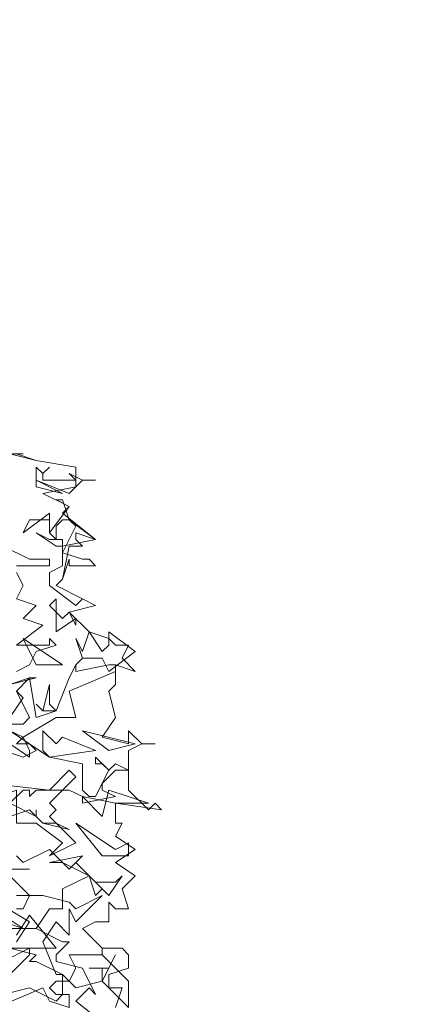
# Model space of a CAD drawing. Header units: millimetres. Extents: x 4234 to 4704, y 1542 to 2004.
# Tile 128 of 256: x 4406 to 4412, y 1788 to 1803. Entities that reach past the tile are written whole.
import ezdxf

# ---------------------------------------------------------------- set-up
doc = ezdxf.new("R2010")
doc.units = ezdxf.units.MM
doc.layers.add('BOD', color=40, linetype='Continuous')
doc.layers.add('DIMENSIONS', color=7, linetype='Continuous')
pattern_1 = [(90, (3399.144, -158.445), (-8.980256, 8.980256), [2.38125, -15.57926]), (45, (3399.144, -158.445), (-8.980256, 8.980256), [2.38125, -10.31875]), (135, (3399.144, -158.445), (-8.980256, -8.980256), [2.38125, -10.31875])]

# ---------------------------------------------------------------- blocks, each defined once
blk = doc.blocks.new('A$Cf9015526')
at = {"color": 116, "lineweight": 0, "true_color": 0x136734}
for points in [[(2.2873, 3.1978), (2.3762, 3.1756), (2.5094, 3.1534), (2.5094, 3.0868), (2.3984, 3.0646), (2.4872, 3.0202), (2.465, 2.998), (2.576, 2.9091), (2.465, 2.8869), (2.465, 2.8647), (2.5316, 2.8425), (2.5538, 2.8425), (2.576, 2.8203), (2.4872, 2.8203), (2.4872, 2.8425), (2.465, 2.7759), (2.4428, 2.7537), (2.5316, 2.7093), (2.576, 2.6871), (2.4872, 2.6649), (2.5538, 2.5982), (2.6204, 2.576), (2.6427, 2.5538), (2.6871, 2.5538), (2.6649, 2.5094), (2.7093, 2.465), (2.6427, 2.4872), (2.6427, 2.4206), (2.6204, 2.3984), (2.6427, 2.3095), (2.5982, 2.2429), (2.6871, 2.2207), (2.6871, 2.2651), (2.7315, 2.2207), (2.7759, 2.2207), (2.7315, 2.2207), (2.6871, 2.1985), (2.6871, 2.0653), (2.7537, 1.9986), (2.7759, 2.0209), (2.7981, 1.9986), (2.6427, 2.0209), (2.6427, 1.9542), (2.6649, 1.9542), (2.6427, 1.9098), (2.7093, 1.8654), (2.6427, 1.821), (2.7093, 1.7766), (2.6649, 1.7322), (2.6871, 1.6655), (2.6427, 1.6655), (2.6204, 1.6877), (2.6204, 1.6211), (2.5982, 1.6211), (2.576, 1.6211), (2.5316, 1.5989), (2.5982, 1.5323), (2.6649, 1.5323), (2.6871, 1.5101), (2.6871, 1.4657), (2.6204, 1.4435), (2.6204, 1.4213), (2.6204, 1.3991), (2.6649, 1.3991), (2.6427, 1.3324)], [(2.2651, 2.8869), (2.354, 2.8425), (2.3762, 2.8425), (2.4206, 2.8425), (2.4206, 2.8203), (2.3095, 2.8203)], [(2.3095, 2.7981), (2.3318, 2.7537), (2.3095, 2.7093), (2.3762, 2.6871), (2.3318, 2.6427), (2.3984, 2.6205), (2.3095, 2.5538), (2.3984, 2.5538), (2.4206, 2.5538), (2.4206, 2.576), (2.4428, 2.5538), (2.3762, 2.5316), (2.354, 2.4872), (2.3095, 2.465)], [(2.2651, 2.1985), (2.3318, 2.1763), (2.3762, 2.1985), (2.354, 2.2207), (2.3095, 2.2207), (2.3318, 2.2429), (2.2873, 2.2651)], [(2.2873, 2.4206), (2.3762, 2.4428), (2.354, 2.4428), (2.3095, 2.3984), (2.3318, 2.3762), (2.2873, 2.3095)], [(2.2873, 2.2651), (2.4206, 2.1763), (2.5316, 2.1541), (2.5316, 2.0653), (2.5538, 2.0431), (2.576, 2.0431), (2.6204, 2.1319), (2.5982, 2.1541), (2.576, 2.1541), (2.576, 2.1763), (2.6204, 2.1319), (2.6427, 2.1541), (2.6871, 2.1319), (2.6427, 2.1319), (2.5982, 2.0875), (2.5982, 2.0653), (2.6427, 2.0431), (2.5316, 2.0209), (2.5316, 2.0431), (2.4872, 2.0653), (2.3762, 2.0653), (2.354, 2.0431), (2.354, 2.0653), (2.3318, 2.0653), (2.2873, 2.0209), (2.3762, 1.9764), (2.3762, 1.9986), (2.3762, 1.9764), (2.3984, 1.9542), (2.4428, 1.9542), (2.4872, 1.932), (2.3984, 1.9542), (2.354, 1.9986), (2.2873, 1.9764)], [(2.2651, 1.3768), (2.354, 1.3991), (2.4428, 1.3546), (2.465, 1.3768), (2.465, 1.4435), (2.3762, 1.4879), (2.354, 1.4879), (2.3762, 1.5101), (2.2873, 1.5323), (2.4428, 1.5323), (2.354, 1.6433), (2.3095, 1.5767)], [(2.3095, 1.6655), (2.3318, 1.6655), (2.354, 1.71), (2.2651, 1.7988)], [(2.3095, 1.8432), (2.3318, 1.821), (2.4206, 1.8654), (2.4872, 1.7988), (2.5094, 1.821), (2.576, 1.7544), (2.6427, 1.7544), (2.6649, 1.7766), (2.6204, 1.71), (2.5538, 1.7766), (2.465, 1.7322), (2.465, 1.6655), (2.4206, 1.6655), (2.3762, 1.5989), (2.465, 1.5545), (2.4872, 1.5545), (2.4428, 1.5101), (2.4428, 1.4879), (2.5316, 1.4657), (2.576, 1.3768), (2.5538, 1.3991), (2.5094, 1.3546), (2.6204, 1.2658)], [(2.2873, 1.7988), (2.354, 1.7988), (2.2873, 1.7988)], [(2.2651, 1.6433), (2.3318, 1.5989), (2.354, 1.5989), (2.3762, 1.5989), (2.1985, 1.5989)], [(2.2873, 2.4206), (2.354, 2.4428), (2.3762, 2.3095), (2.4428, 2.3318), (2.4872, 2.4428), (2.5094, 2.4872), (2.5094, 2.465), (2.6204, 2.4872), (2.6427, 2.4872), (2.6427, 2.465), (2.4872, 2.3984), (2.5094, 2.3095), (2.4428, 2.3095), (2.3318, 2.2429), (2.354, 2.1985), (2.354, 2.1763), (2.2873, 2.2207)], [(2.2873, 2.2873), (2.3318, 2.2873), (2.354, 2.3095), (2.3095, 2.3984)], [(2.2651, 1.4213), (2.354, 1.5101), (2.354, 1.5323), (2.2651, 1.4879)], [(2.3095, 1.5545), (2.354, 1.6211), (2.2429, 1.6877)], [(2.3095, 1.71), (2.3984, 1.71), (2.4872, 1.6877), (2.5094, 1.6655), (2.5982, 1.71), (2.5094, 1.6211), (2.4872, 1.6655), (2.4872, 1.5767), (2.4428, 1.6211), (2.3984, 1.5545), (2.4428, 1.4435), (2.465, 1.4435), (2.4872, 1.4213), (2.5094, 1.4657), (2.4872, 1.5101), (2.5982, 1.5101), (2.5982, 1.5323), (2.5982, 1.5101), (2.6871, 1.4213), (2.6871, 1.3324), (2.5982, 1.4213), (2.5094, 1.3991), (2.4872, 1.4213), (2.4428, 1.4213), (2.4206, 1.3991), (2.4428, 1.3768), (2.4872, 1.3768), (2.4872, 1.3324), (2.4206, 1.3546), (2.3984, 1.3991), (2.2429, 1.3324)]]:
    blk.add_lwpolyline(points, dxfattribs=at)
for points in [[(2.3095, 3.1978), (2.3762, 3.1756), (2.3095, 3.1978), (2.2873, 3.1978), (2.3318, 3.1978)], [(2.4206, 3.1534), (2.3984, 3.1312), (2.3984, 3.109), (2.4872, 3.109), (2.5094, 3.109), (2.4872, 3.1312), (2.5316, 3.109), (2.576, 3.109), (2.5316, 3.109), (2.4872, 3.0646), (2.3762, 3.109), (2.3762, 3.1534), (2.3984, 3.1312)], [(2.3762, 3.0868), (2.3762, 3.109), (2.465, 3.0646)], [(2.4872, 2.9758), (2.576, 2.9091), (2.5094, 2.9314), (2.5094, 2.9091), (2.5316, 2.8869), (2.4872, 2.8869), (2.465, 2.7759), (2.4428, 2.7537), (2.5316, 2.7093), (2.576, 2.6871), (2.5316, 2.7093), (2.5094, 2.6871), (2.4206, 2.7537), (2.4206, 2.7981), (2.465, 2.8203), (2.465, 2.8647), (2.5094, 2.9536), (2.4872, 2.9758), (2.465, 2.9758), (2.4428, 2.9536), (2.4428, 2.9091), (2.4206, 2.9314), (2.4206, 2.9758), (2.354, 2.9758), (2.3318, 2.9314), (2.4206, 2.998), (2.4206, 2.9536), (2.4206, 2.9314), (2.4872, 3.0202), (2.4428, 3.0424), (2.465, 3.0424)], [(2.4428, 2.9091), (2.465, 2.9091), (2.465, 2.8869), (2.4428, 2.8869), (2.3762, 2.9314), (2.4206, 2.9091)], [(2.465, 2.6427), (2.4872, 2.6649), (2.5094, 2.6205), (2.5094, 2.6427), (2.4428, 2.5982), (2.4428, 2.7093), (2.4206, 2.6871)], [(2.5982, 2.5316), (2.6204, 2.5538), (2.6204, 2.5982), (2.7093, 2.5316), (2.6204, 2.465), (2.5982, 2.5094), (2.5316, 2.5094), (2.5094, 2.4872), (2.5316, 2.5094), (2.5094, 2.576), (2.5316, 2.5316), (2.5538, 2.5982)], [(2.465, 2.4872), (2.3318, 2.576), (2.3762, 2.4872)], [(2.4428, 2.3318), (2.3984, 2.3318), (2.3762, 2.354), (2.3984, 2.3318), (2.4206, 2.4206), (2.4206, 2.354)], [(2.465, 2.2429), (2.576, 2.1985), (2.4206, 2.1763), (2.3984, 2.1985), (2.3984, 2.2651), (2.4428, 2.2207)], [(2.7093, 2.2207), (2.5316, 2.2651), (2.6204, 2.1985)], [(2.4206, 2.0209), (2.4428, 1.9986), (2.4206, 1.9764), (2.5094, 1.8876), (2.4206, 1.8432), (2.465, 1.8876), (2.3762, 1.9542), (2.3095, 1.9542), (2.3095, 2.0653), (2.0653, 1.9764), (2.0875, 1.9986), (2.0875, 2.0209), (2.0653, 2.0431), (2.1097, 2.0209), (2.1985, 2.0209), (2.2207, 2.0431), (2.2207, 2.0875), (2.4206, 2.0653), (2.4872, 2.1319), (2.5094, 2.1097)], [(2.6427, 2.0209), (2.5316, 2.0431), (2.5982, 1.9764), (2.6204, 2.0653), (2.7537, 2.0209)], [(2.6871, 1.8876), (2.6871, 1.8432), (2.6427, 1.8432), (2.5982, 1.8432), (2.5094, 1.9542), (2.6427, 1.8654)], [(2.5982, 1.7322), (2.576, 1.71), (2.5538, 1.7766), (2.5094, 1.7988), (2.465, 1.821), (2.4206, 1.821), (2.5316, 1.8432), (2.5094, 1.821)], [(2.1985, 1.5989), (2.1097, 1.6211), (2.1763, 1.5545), (2.1985, 1.6433), (2.3318, 1.5989)], [(2.5982, 1.4657), (2.5538, 1.4657), (2.6204, 1.4657), (2.6427, 1.5101), (2.5982, 1.4213)]]:
    blk.add_lwpolyline(points, close=True, dxfattribs=at)

msp = doc.modelspace()

# ---------------------------------------------------------------- hatches: boundary and pattern name
at = {"layer": 'DIMENSIONS'}
h = msp.add_hatch(dxfattribs=at)
h.set_pattern_fill('GRASS', color=256, scale=0.5)
h.set_pattern_definition(pattern_1)
h.paths.add_polyline_path([(4417.642, 1844.325), (4423.295, 1838.251), (4434.997, 1847.63), (4469.633, 1855.411), (4513.149, 1877.657), (4531.91, 1892.866), (4546.887, 1910.457), (4556.576, 1922.748), (4577.553, 1933.381), (4592.745, 1936.647), (4614.987, 1937.27), (4624.025, 1937.27), (4633.352, 1938.711), (4636.398, 1940.231), (4631.843, 1952.387, 0.161807)])
h.paths.add_polyline_path([(4631.843, 1952.387), (4629.875, 1957.638), (4629.402, 1957.362), (4621.324, 1958.355), (4615.855, 1959.613), (4597.306, 1970.684), (4571.563, 1964.436), (4571.563, 1952.35), (4556.657, 1951.293), (4533.205, 1949.701), (4514.014, 1931.759), (4500.094, 1928.388), (4467.514, 1910.265), (4457.649, 1889.768), (4440.095, 1876.858), (4418.61, 1858.458), (4410.164, 1852.361), (4417.642, 1844.325, -0.161807)])
h.paths.add_polyline_path([(4548.079, 1916.6), (4552.857, 1929.938), (4546.693, 1932.146), (4541.915, 1918.808)], flags=24)
h.paths.add_polyline_path([(4503.056, 1883.274), (4507.833, 1896.612), (4501.67, 1898.82), (4496.892, 1885.482)], flags=24)
h.paths.add_polyline_path([(4451.737, 1857.409), (4456.514, 1870.747), (4450.351, 1872.954), (4445.573, 1859.617)], flags=24)
h.paths.add_polyline_path([(4412.993, 1854.337), (4417.077, 1849.949), (4419.339, 1852.055), (4415.256, 1856.442)], flags=24)
h.paths.add_polyline_path([(4596.347, 1950.181), (4601.125, 1963.518), (4594.961, 1965.726), (4590.184, 1952.389)], flags=24)
h.paths.add_polyline_path([(4509.799, 1914.44), (4520.772, 1919.976), (4517.122, 1927.21), (4506.149, 1921.675)], flags=24)
h.paths.add_polyline_path([(4321.655, 1898.427), (4326.034, 1896.392), (4327.337, 1899.195), (4322.958, 1901.23)], flags=9)
h.paths.add_polyline_path([(4333.436, 1891.996), (4338.276, 1888.46), (4340.1, 1890.956), (4335.26, 1894.492)], flags=9)
h.paths.add_polyline_path([(4351.195, 1875.643), (4355.521, 1871.494), (4357.661, 1873.726), (4353.334, 1877.874)], flags=9)
h.paths.add_polyline_path([(4373.922, 1853.781), (4378.272, 1849.657), (4380.399, 1851.901), (4376.049, 1856.024)], flags=9)
h.paths.add_polyline_path([(4389.205, 1846.109), (4392.546, 1849.595), (4390.314, 1851.734), (4386.973, 1848.248)], flags=9)
h.paths.add_polyline_path([(4407.974, 1825.893), (4411.638, 1829.038), (4409.624, 1831.383), (4405.961, 1828.238)], flags=9)
h.paths.add_polyline_path([(4405.697, 1823.188), (4408.835, 1819.518), (4411.185, 1821.527), (4408.046, 1825.197)], flags=9)
h.paths.add_polyline_path([(4412.076, 1813.536), (4414.857, 1808.226), (4417.596, 1809.66), (4414.815, 1814.97)], flags=9)
h.paths.add_polyline_path([(4306.063, 1735.531), (4308.37, 1742.308), (4305.444, 1743.304), (4303.137, 1736.527)], flags=9)
h.paths.add_polyline_path([(4289.124, 1902.077), (4295.062, 1902.894), (4294.64, 1905.956), (4288.702, 1905.139)], flags=9)
h.paths.add_polyline_path([(4305.67, 1902.469), (4311.525, 1901.187), (4312.186, 1904.206), (4306.331, 1905.488)], flags=9)
h.paths.add_polyline_path([(4434.212, 1813.221), (4438.6, 1817.304), (4436.494, 1819.567), (4432.106, 1815.483)], flags=9)
h.paths.add_polyline_path([(4381.102, 1865.727), (4385.185, 1861.34), (4387.448, 1863.446), (4383.365, 1867.833)], flags=9)
h.paths.add_polyline_path([(4421.978, 1821.805), (4426.062, 1817.417), (4428.324, 1819.523), (4424.241, 1823.911)], flags=9)
h.paths.add_polyline_path([(4410.395, 1823.868), (4413.93, 1827.157), (4411.824, 1829.42), (4408.289, 1826.131)], flags=9)
h.paths.add_polyline_path([(4387.391, 1817.486), (4392.169, 1830.823), (4386.005, 1833.031), (4381.227, 1819.694)], flags=9)
h.paths.add_polyline_path([(4347.973, 1750.06), (4352.75, 1763.397), (4346.587, 1765.605), (4341.809, 1752.268)], flags=9)
h.paths.add_polyline_path([(4341.432, 1678.315), (4346.21, 1691.652), (4340.046, 1693.86), (4335.269, 1680.523)], flags=9)
h.paths.add_polyline_path([(4323.367, 1583.702), (4328.145, 1597.039), (4321.981, 1599.247), (4317.204, 1585.909)], flags=9)
h.paths.add_polyline_path([(4335.365, 1700.446), (4339.979, 1713.328), (4330.825, 1716.607), (4326.211, 1703.726)], flags=9)
h.paths.add_polyline_path([(4396.179, 1839.031), (4404.655, 1830.211), (4406.861, 1832.33), (4398.385, 1841.151)], flags=9)
h.paths.add_polyline_path([(4396.433, 1860.296), (4402.629, 1853.776), (4403.712, 1854.806), (4397.517, 1861.325)], flags=9)
h.paths.add_polyline_path([(4349.014, 1900.377), (4363.585, 1891.161), (4365.102, 1893.559), (4350.531, 1902.776)], flags=9)
h.paths.add_polyline_path([(4438.666, 1769.752), (4437.611, 1764.115), (4441.328, 1763.419), (4442.383, 1769.056)], flags=9)
h.paths.add_polyline_path([(4432.339, 1775.082), (4431.592, 1769.395), (4435.341, 1768.902), (4436.089, 1774.588)], flags=9)
h.paths.add_polyline_path([(4446.576, 1765.01), (4445.473, 1759.382), (4449.184, 1758.654), (4450.287, 1764.282)], flags=9)
h.paths.add_polyline_path([(4333.28, 1902.136), (4338.08, 1900.158), (4339.521, 1903.654), (4334.722, 1905.632)], flags=9)
h.paths.add_polyline_path([(4335.517, 1907.037), (4340.858, 1904.947), (4342.235, 1908.469), (4336.895, 1910.559)], flags=9)
h.paths.add_polyline_path([(4338.313, 1912.555), (4343.753, 1910.74), (4344.95, 1914.327), (4339.509, 1916.142)], flags=9)
h.paths.add_polyline_path([(4390.585, 1863.01), (4393.613, 1859.818), (4396.592, 1862.643), (4393.563, 1865.836)], flags=9)
h.paths.add_polyline_path([(4431.119, 1819.228), (4434.15, 1816.033), (4437.129, 1818.858), (4434.097, 1822.054)], flags=9)
h.paths.add_polyline_path([(4421.135, 1830.165), (4424.164, 1826.973), (4427.142, 1829.798), (4424.114, 1832.991)], flags=9)
h.paths.add_polyline_path([(4410.884, 1841.214), (4413.913, 1838.022), (4416.891, 1840.847), (4413.863, 1844.04)], flags=9)
h.paths.add_polyline_path([(4400.588, 1852.195), (4403.617, 1849.002), (4406.596, 1851.828), (4403.567, 1855.02)], flags=9)
h.paths.add_polyline_path([(4378.865, 1874.762), (4381.896, 1871.566), (4384.875, 1874.392), (4381.843, 1877.588)], flags=9)
h = msp.add_hatch(dxfattribs=at)
h.set_pattern_fill('GRASS', color=256, scale=0.5)
h.set_pattern_definition(pattern_1)
h.paths.add_polyline_path([(4408.862, 1832.2), (4393.775, 1848.471), (4381.611, 1830.922), (4363.601, 1808.702), (4358.367, 1803.397), (4341.885, 1775.147), (4339.648, 1751.088), (4324.492, 1725.327), (4322.615, 1687.402), (4321.49, 1659.197), (4314.617, 1611.703), (4291.924, 1588.609), (4316.189, 1573.325, -0.136079)])
h.paths.add_polyline_path([(4392.753, 1820.406), (4397.531, 1833.743), (4391.367, 1835.951), (4386.589, 1822.614)], flags=24)
h.paths.add_polyline_path([(4353.335, 1752.98), (4358.112, 1766.317), (4351.949, 1768.525), (4347.171, 1755.188)], flags=24)
h.paths.add_polyline_path([(4340.727, 1703.367), (4345.341, 1716.248), (4336.187, 1719.527), (4331.573, 1706.646)], flags=24)

# ---------------------------------------------------------------- block references
at = {"layer": 'BOD', "xscale": 4.480026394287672, "yscale": 4.480026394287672, "zscale": 4.480026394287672}
msp.add_blockref('A$Cf9015526', (4395.715, 1782.11, 480.917), dxfattribs=at)

doc.saveas('drawing.dxf')
